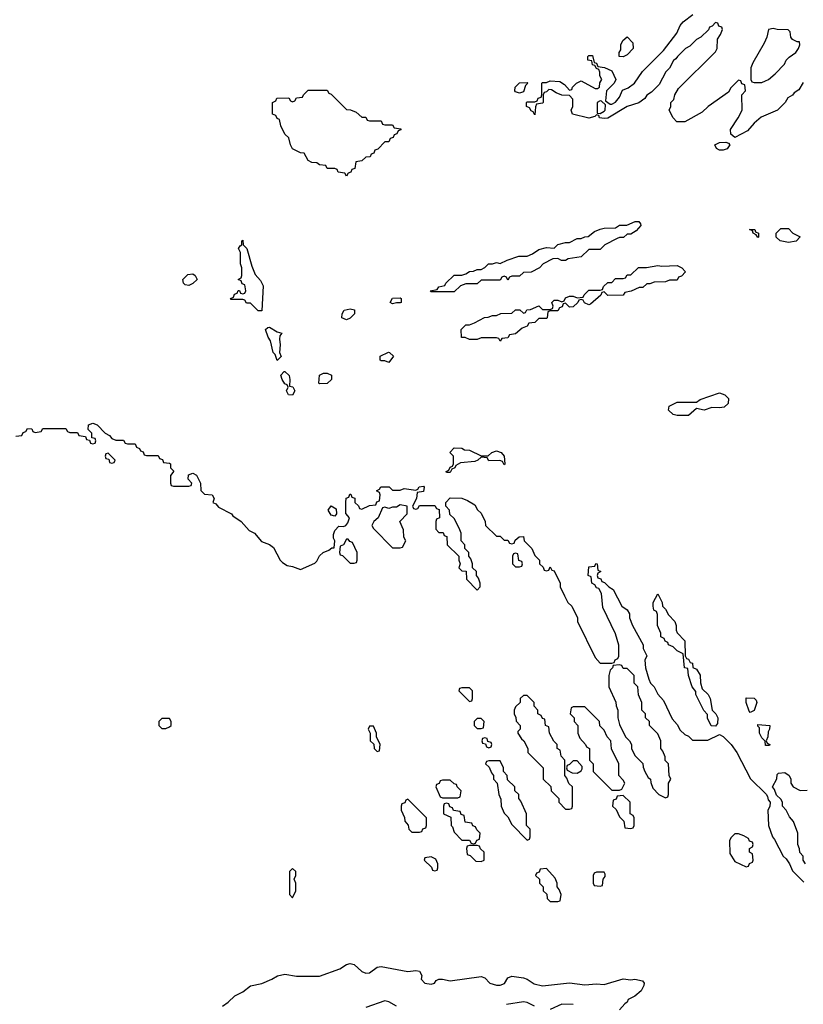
# Model space of a CAD drawing. Header units: inches. Extents: x 2710751 to 2829008, y 857003 to 965602.
# Tile 141 of 256: x 2744110 to 2748186, y 913819 to 918941. Entities that reach past the tile are written whole.
import ezdxf

# ---------------------------------------------------------------- set-up
doc = ezdxf.new("R2010")
doc.units = ezdxf.units.IN
doc.header["$MEASUREMENT"] = 0
doc.layers.add('C7941', color=7, linetype='Continuous')

msp = doc.modelspace()

# ---------------------------------------------------------------- linework, layer by layer
at = {"layer": 'C7941', "color": 2}
for points, elevation in [([(2748186.4, 918613.6), (2748163.6, 918576.4), (2748139.6, 918560.4), (2748130, 918548), (2748105.4, 918534.6), (2748092, 918510), (2748052, 918470), (2747966.4, 918433.6), (2747930, 918402), (2747896.8, 918363.2), (2747830, 918328), (2747810, 918346), (2747808, 918370), (2747848, 918430), (2747868, 918470), (2747866, 918550), (2747886, 918570), (2747882, 918602), (2747867.3, 918607.3), (2747862, 918622), (2747850, 918626), (2747810, 918586), (2747796.9, 918563.1), (2747692, 918490), (2747659.8, 918460.2), (2747570.6, 918409.4), (2747529.3, 918409.3), (2747508.7, 918430), (2747488, 918470), (2747498, 918490), (2747498, 918510), (2747513.6, 918526.4), (2747518, 918550), (2747536.4, 918583.6), (2747730, 918774), (2747738, 918790), (2747740.4, 918839.6), (2747756.4, 918863.6), (2747766, 918890), (2747762, 918902), (2747747.3, 918907.3), (2747742, 918922), (2747730, 918926), (2747712.7, 918907.3), (2747698, 918902), (2747692.7, 918887.3), (2747654, 918850), (2747630, 918838), (2747596.9, 918803.1), (2747574, 918790), (2747532, 918750), (2747523.6, 918736.4), (2747511.6, 918728.4), (2747491.1, 918688.9), (2747472, 918670), (2747436.9, 918603.1), (2747396.9, 918563.1), (2747371.6, 918548.4), (2747362, 918530), (2747330, 918508.7), (2747270, 918488.7), (2747170, 918429.3), (2747150, 918426), (2747126, 918430), (2747122, 918442), (2747110, 918446), (2747102, 918438), (2747070, 918429.2), (2746986, 918450), (2746978, 918470), (2746988, 918490), (2746987.3, 918527.3), (2746970, 918546), (2746930, 918548), (2746900.2, 918560.2), (2746876.4, 918576.4), (2746862, 918578), (2746850, 918566), (2746838, 918562), (2746834, 918550), (2746834, 918510), (2746830, 918506), (2746798, 918502), (2746792.7, 918487.3), (2746790, 918446), (2746782, 918462), (2746770, 918466), (2746762, 918482), (2746746, 918490), (2746746, 918510), (2746750, 918514), (2746790, 918514), (2746802, 918518), (2746808, 918532), (2746822, 918538), (2746826, 918550), (2746826, 918610), (2746830, 918614), (2746850, 918614), (2746870, 918622), (2746919.6, 918619.6), (2746943.6, 918603.6), (2746970, 918574), (2746982, 918578), (2746986, 918590), (2747006, 918610), (2747030, 918622), (2747103.6, 918583.6), (2747116.4, 918583.6), (2747126, 918590), (2747128.4, 918611.6), (2747138, 918630), (2747128.4, 918648.4), (2747127.3, 918667.3), (2747122, 918682), (2747110, 918686), (2747102, 918702), (2747090, 918706), (2747086, 918726), (2747066, 918730), (2747066, 918750), (2747070, 918754), (2747090, 918754), (2747098, 918718), (2747110, 918714), (2747118, 918698), (2747151.6, 918691.6), (2747190, 918674), (2747212, 918630), (2747202, 918610), (2747162, 918570), (2747158, 918518), (2747182, 918502), (2747190, 918501), (2747210, 918511.3), (2747230, 918538), (2747246, 918574), (2747274.5, 918585.5), (2747308.7, 918610), (2747349.5, 918670.5), (2747459.5, 918780.5), (2747529, 918870), (2747545.2, 918910), (2747561.2, 918930), (2747611.9, 918968.1)], 14), ([(2744090, 916774), (2744122, 916778), (2744127.3, 916792.7), (2744142, 916798), (2744150, 916814), (2744172.7, 916812.7), (2744178, 916798), (2744190, 916794), (2744222, 916798), (2744230, 916814), (2744350, 916814), (2744358, 916798), (2744370, 916794), (2744410, 916794), (2744418, 916778), (2744452.7, 916772.7), (2744458, 916758), (2744474, 916754), (2744478, 916738), (2744490, 916734), (2744502, 916738), (2744506, 916750), (2744502, 916762), (2744486, 916766), (2744486, 916790), (2744466, 916810), (2744467.3, 916832.7), (2744490, 916842), (2744512.7, 916832.7), (2744554, 916790), (2744578, 916778), (2744590, 916762), (2744610, 916754), (2744650, 916754), (2744658, 916738), (2744670, 916734), (2744710, 916734), (2744718, 916718), (2744734, 916710), (2744738, 916698), (2744752.7, 916692.7), (2744758, 916678), (2744770, 916674), (2744830, 916674), (2744838, 916658), (2744852.7, 916652.7), (2744858, 916638), (2744890, 916634), (2744894, 916630), (2744894, 916610), (2744912, 916592), (2744894, 916570), (2744894, 916530), (2744898, 916518), (2744910, 916514), (2744990, 916514), (2745002, 916518), (2745006, 916530), (2744986, 916550), (2744987.3, 916572.7), (2745010, 916582), (2745030, 916571.3), (2745050.7, 916530), (2745052, 916492), (2745072, 916472), (2745112, 916470), (2745122, 916450), (2745114, 916430), (2745130, 916422), (2745144.7, 916404.7), (2745212, 916370), (2745219.6, 916359.6), (2745262, 916330), (2745304, 916284), (2745331.3, 916270), (2745367.3, 916227.3), (2745410, 916211.3), (2745430, 916196), (2745464.7, 916130), (2745478, 916118), (2745501, 916101), (2745530, 916096), (2745570, 916081), (2745645.2, 916114.8), (2745656, 916124), (2745670, 916152), (2745688, 916170), (2745719, 916181), (2745734, 916194), (2745746, 916194), (2745748.7, 916230), (2745743.2, 916243.2), (2745743.2, 916263.2), (2745750, 916284.7), (2745770, 916306), (2745794.6, 916305.4), (2745806, 916310), (2745816.4, 916323.6), (2745826, 916350), (2745807.3, 916372.7), (2745806, 916430), (2745808.4, 916451.6), (2745822, 916458), (2745827.3, 916472.7), (2745832.7, 916472.7), (2745838, 916458), (2745852.7, 916452.7), (2745854, 916430), (2745872.7, 916412.7), (2745878, 916398), (2745890, 916394), (2745930, 916414), (2745962, 916418), (2745967.3, 916432.7), (2745982, 916438), (2745986, 916470), (2745982, 916482), (2745966, 916490), (2745982, 916498), (2745988.4, 916511.6), (2746031.6, 916511.6), (2746050, 916494), (2746090, 916494), (2746110, 916502), (2746170, 916494), (2746182, 916498), (2746188.4, 916511.6), (2746210, 916514), (2746214, 916510), (2746210, 916486), (2746178, 916482), (2746174, 916450), (2746154, 916410), (2746158, 916398), (2746170, 916394), (2746182, 916398), (2746190, 916414), (2746270, 916414), (2746278, 916398), (2746292.7, 916392.7), (2746294, 916350), (2746278, 916342), (2746274, 916330), (2746274, 916290), (2746290, 916274), (2746312.7, 916272.7), (2746318, 916258), (2746332.7, 916252.7), (2746334, 916210), (2746394, 916150), (2746394, 916130), (2746402, 916110), (2746394, 916090), (2746410, 916074), (2746432.7, 916072.7), (2746434, 916030), (2746490, 915974), (2746506, 915990), (2746506, 916010), (2746496.4, 916036.4), (2746486, 916050), (2746486, 916070), (2746466, 916090), (2746466, 916110), (2746456.4, 916136.4), (2746446, 916150), (2746446, 916170), (2746426, 916190), (2746426, 916210), (2746406, 916230), (2746406, 916270), (2746396.4, 916296.4), (2746370, 916346), (2746347.3, 916367.3), (2746346, 916390), (2746326, 916410), (2746326, 916430), (2746350, 916454), (2746410, 916452), (2746439.6, 916439.6), (2746476.9, 916416.9), (2746491.6, 916391.6), (2746510, 916374), (2746532, 916330), (2746534, 916310), (2746590, 916254), (2746610, 916254), (2746630, 916234), (2746650, 916234), (2746658, 916218), (2746670, 916214), (2746682, 916218), (2746687.3, 916232.7), (2746708.4, 916251.6), (2746730, 916252), (2746734, 916230), (2746774, 916190), (2746790, 916154), (2746814, 916130), (2746814, 916110), (2746832.7, 916092.7), (2746838, 916078), (2746850, 916074), (2746862, 916078), (2746870, 916094), (2746878, 916078), (2746890, 916074), (2746922, 916010), (2746922, 915990), (2746943.6, 915943.6), (2746962, 915910), (2746982, 915890), (2747012, 915830), (2747012, 915810), (2747103.6, 915623.6), (2747130, 915594), (2747190, 915594), (2747202, 915598), (2747208, 915612), (2747222, 915618), (2747226, 915630), (2747227.3, 915687.3), (2747210, 915746), (2747143.1, 915883.1), (2747136.4, 915956.4), (2747122, 915982), (2747110, 915986), (2747102, 916002), (2747086, 916010), (2747082, 916042), (2747068, 916050), (2747070, 916094), (2747102, 916098), (2747108, 916112), (2747114, 916110), (2747118, 916078), (2747134, 916070), (2747118, 916062), (2747114, 916050), (2747118, 916038), (2747132.7, 916032.7), (2747138, 916018), (2747152.7, 916012.7), (2747174, 915990), (2747196.9, 915976.9), (2747242, 915890), (2747270, 915872), (2747282, 915850), (2747282, 915830), (2747298, 915790), (2747354, 915690), (2747354, 915670), (2747371.6, 915631.6), (2747362, 915610), (2747364.7, 915570), (2747382, 915510), (2747391.3, 915490), (2747411.3, 915470), (2747430, 915432), (2747459.8, 915399.8), (2747503.6, 915303.6), (2747530, 915274), (2747545.4, 915245.4), (2747570, 915222), (2747590, 915214), (2747610, 915194), (2747690, 915194), (2747750, 915222), (2747770, 915212), (2747810.6, 915170.6), (2747841, 915130), (2747911.6, 914991.6), (2747992.7, 914912.7), (2747999.6, 914899.6), (2748003.6, 914883.6), (2748014, 914870), (2748011.6, 914848.4), (2748002, 914830), (2748004.7, 914750), (2748026, 914690), (2748037.3, 914677.3), (2748082, 914590), (2748096.9, 914576.9), (2748114, 914550), (2748130, 914514), (2748190, 914454)], 14), ([(2748198, 914550), (2748186, 914570), (2748186, 914590), (2748168.4, 914608.4), (2748167.3, 914627.3), (2748158, 914650), (2748158, 914710), (2748135.3, 914770), (2748114.6, 914794.6), (2748098, 914830), (2748078, 914850), (2748078, 914870), (2748070, 914886), (2748047.3, 914907.3), (2748036.4, 914936.4), (2748026, 914950), (2748048, 914992), (2748050, 915014), (2748058, 915022), (2748090, 915024.7), (2748112, 915010), (2748122, 914990), (2748122, 914970), (2748134, 914950), (2748170, 914932), (2748207.3, 914932.7)], 14), ([(2745165.2, 913810), (2745194.5, 913830), (2745230, 913864), (2745270, 913884), (2745310, 913916), (2745370, 913928), (2745422, 913950), (2745451.8, 913968.2), (2745490, 913976.3), (2745550, 913965.5), (2745670, 913966), (2745775.8, 914004.2), (2745810, 914027.3), (2745830, 914031), (2745850, 914027.3), (2745890, 913990.7), (2745910, 913982), (2745930, 913984), (2745970, 914013.4), (2745990, 914016.3), (2746129.1, 913990.9), (2746170, 913996), (2746190, 913991), (2746202, 913970), (2746198, 913950), (2746218, 913930), (2746250, 913923.8), (2746268.7, 913930), (2746277.2, 913942.8), (2746290, 913950.8), (2746310, 913950.7), (2746350, 913941), (2746510, 913964.7), (2746530, 913958), (2746556, 913930), (2746590, 913918.4), (2746610, 913919.3), (2746631.5, 913928.5), (2746650, 913958), (2746670, 913966), (2746730, 913958), (2746750, 913951), (2746785.5, 913925.5), (2746830, 913914.9), (2746969.5, 913930.5), (2747050, 913921.6), (2747110, 913926), (2747150, 913922), (2747250, 913951.3), (2747290, 913946.8), (2747310, 913951), (2747350, 913942), (2747358, 913930), (2747357.3, 913917.3), (2747342.8, 913890), (2747310, 913862), (2747276, 913844), (2747270.8, 913830), (2747257.3, 913822.7), (2747230.7, 913790)], 10), ([(2746070, 913809.6), (2746030, 913832.3), (2746010, 913837), (2745910, 913802.4)], 10), ([(2746788, 913810), (2746750, 913829.4), (2746730, 913832.7), (2746642.4, 913817.6)], 10), ([(2746990, 913819), (2746930, 913819.5), (2746870, 913792.3)], 10)]:
    msp.add_lwpolyline(points, dxfattribs=dict(at, elevation=elevation))
at = {"layer": 'C7941', "color": 2, "elevation": 14}
for points in [[(2747250, 918748), (2747228.7, 918748.7), (2747228, 918770), (2747236.4, 918783.6), (2747238, 918810), (2747248.4, 918831.6), (2747270, 918852), (2747299.6, 918819.6), (2747302, 918790), (2747270, 918758)], [(2748030, 918895.3), (2748004.7, 918890), (2747996, 918850), (2747982, 918818), (2747923.6, 918716.4), (2747914, 918690), (2747914, 918630), (2747918, 918618), (2747930, 918614), (2747970, 918614), (2747990, 918622), (2748006, 918630), (2748040.4, 918659.6), (2748088, 918710), (2748098, 918730), (2748113.6, 918746.4), (2748148, 918770), (2748162, 918790), (2748168, 918810), (2748166, 918826), (2748154, 918826), (2748130, 918838), (2748122, 918850), (2748118, 918878), (2748107.3, 918887.3), (2748051.1, 918888.9)], [(2746710, 918558), (2746690, 918566), (2746686, 918570), (2746688, 918590), (2746710, 918612), (2746750, 918614), (2746754, 918610), (2746742, 918598), (2746730, 918566)], [(2745890, 918434), (2745910, 918434), (2745918, 918418), (2745930, 918414), (2745990, 918414), (2745998, 918398), (2746010, 918394), (2746050, 918394), (2746058, 918378), (2746092.7, 918372.7), (2746092.7, 918367.3), (2746078, 918362), (2746072.7, 918347.3), (2746058, 918342), (2746052.7, 918327.3), (2746038, 918322), (2746030, 918306), (2746010, 918306), (2745972.7, 918267.3), (2745958, 918262), (2745952.7, 918247.3), (2745938, 918242), (2745932.7, 918227.3), (2745910, 918226), (2745890, 918206), (2745858, 918202), (2745852.7, 918167.3), (2745838, 918162), (2745832.7, 918147.3), (2745818, 918142), (2745810, 918126), (2745802, 918142), (2745767.3, 918147.3), (2745762, 918162), (2745750, 918166), (2745710, 918166), (2745702, 918182), (2745670, 918186), (2745656.4, 918196.4), (2745630, 918198), (2745610, 918208), (2745590, 918246), (2745570, 918248), (2745528.9, 918268.9), (2745518, 918290), (2745510, 918326), (2745490, 918346), (2745468.4, 918388.4), (2745462, 918422), (2745450, 918426), (2745442, 918442), (2745426, 918450), (2745426, 918510), (2745442, 918518), (2745447.3, 918532.7), (2745510, 918534), (2745518, 918518), (2745530, 918514), (2745542, 918518), (2745550, 918534), (2745582, 918538), (2745586, 918550), (2745610, 918574), (2745710, 918574), (2745718, 918558), (2745730, 918554), (2745810, 918474), (2745831.6, 918471.6), (2745859.6, 918459.6)], [(2747130, 918518), (2747114, 918510), (2747114, 918454), (2747130, 918452), (2747150, 918464.7), (2747155.3, 918470), (2747158, 918498), (2747136.4, 918516.4)], [(2747750, 918261.2), (2747735.3, 918270), (2747726, 918290), (2747750, 918302), (2747783.5, 918303.5), (2747798, 918298), (2747804.7, 918290), (2747790, 918269.2), (2747770, 918261.2)], [(2746928, 917688), (2746910, 917698), (2746883.6, 917696.4), (2746834, 917670), (2746814, 917650), (2746770, 917628), (2746730, 917626), (2746710, 917606), (2746670, 917606), (2746658, 917602), (2746650, 917586), (2746642, 917602), (2746630, 917606), (2746618, 917602), (2746610, 917586), (2746510, 917586), (2746490, 917566), (2746430, 917566), (2746403.6, 917556.4), (2746370, 917526), (2746250, 917526), (2746246, 917530), (2746282, 917538), (2746290, 917552), (2746322, 917558), (2746326, 917570), (2746370, 917612), (2746410, 917612), (2746430, 917618), (2746450, 917631.3), (2746470, 917632), (2746490, 917642), (2746510, 917642), (2746530, 917652), (2746549.2, 917670.8), (2746570, 917671.3), (2746590, 917678), (2746610, 917672), (2746646, 917690), (2746706, 917710), (2746750, 917711.3), (2746778, 917722), (2746810, 917744.7), (2746850, 917756), (2746890, 917752), (2746910, 917771.3), (2746950, 917782), (2746970, 917782), (2747010, 917802), (2747030, 917802), (2747050, 917812), (2747067.3, 917812.7), (2747100.2, 917839.8), (2747129.1, 917850.9), (2747150, 917856), (2747210, 917858), (2747230, 917871.3), (2747268.4, 917871.6), (2747311.6, 917891.6), (2747331.6, 917891.6), (2747339.6, 917879.6), (2747342, 917870), (2747316.9, 917843.1), (2747290, 917826), (2747270, 917826), (2747251.6, 917808.4), (2747230, 917808), (2747218, 917802), (2747154, 917770), (2747130, 917746), (2747070, 917746), (2747030, 917708), (2746963.6, 917696.4), (2746950, 917688)], [(2747950, 917808), (2747942, 917822), (2747926, 917830), (2747922, 917842), (2747906, 917850), (2747934, 917850), (2747938, 917838), (2747954, 917830), (2747954, 917810)], [(2748110, 917781.2), (2748066, 917790), (2748046, 917810), (2748046, 917830), (2748070, 917854), (2748110, 917854), (2748132, 917830), (2748170.9, 917810.9), (2748150, 917788)], [(2745350, 917426), (2745310, 917466), (2745290, 917466), (2745282, 917482), (2745270, 917486), (2745210, 917486), (2745206, 917490), (2745222, 917498), (2745227.3, 917512.7), (2745242, 917518), (2745247.3, 917532.7), (2745252.7, 917532.7), (2745258, 917518), (2745270, 917514), (2745282, 917518), (2745286, 917530), (2745282, 917562), (2745267.3, 917567.3), (2745262, 917582), (2745246, 917590), (2745262, 917598), (2745266, 917610), (2745266, 917650), (2745258, 917670), (2745258, 917730), (2745248.7, 917750), (2745256.4, 917763.6), (2745266, 917770), (2745266, 917790), (2745270, 917794), (2745272, 917770), (2745291.3, 917750), (2745318, 917658), (2745335.3, 917615.3), (2745363.5, 917583.5), (2745375.9, 917555.9), (2745370, 917426)], [(2744990, 917558), (2744970, 917562), (2744962, 917570), (2744958, 917590), (2744984, 917616), (2745010, 917618), (2745022, 917610), (2745034, 917590), (2745010, 917568)], [(2747170, 917506), (2747150, 917526), (2747138, 917522), (2747132.7, 917507.3), (2747079.6, 917460.4), (2747070, 917458), (2747048.4, 917468.4), (2747042, 917482), (2747030, 917486), (2747018, 917482), (2747014, 917470), (2746990, 917448), (2746970, 917446), (2746950, 917466), (2746938, 917462), (2746932.7, 917447.3), (2746918, 917442), (2746910, 917426), (2746870, 917426), (2746858, 917422), (2746854, 917390), (2746850, 917386), (2746810, 917386), (2746790, 917366), (2746758, 917362), (2746750, 917346), (2746723.6, 917336.4), (2746690, 917306), (2746658, 917302), (2746650, 917286), (2746618, 917282), (2746610, 917268), (2746602, 917282), (2746590, 917286), (2746510, 917286), (2746490, 917278), (2746450, 917278), (2746427.3, 917287.3), (2746408.4, 917288.4), (2746406, 917330), (2746430, 917354), (2746450, 917354), (2746476.4, 917363.6), (2746528.4, 917391.6), (2746547.3, 917392.7), (2746570, 917402), (2746590, 917402), (2746612.7, 917412.7), (2746670, 917414), (2746690, 917432), (2746711.6, 917431.6), (2746730, 917414), (2746742, 917418), (2746748.4, 917431.6), (2746767.3, 917432.7), (2746810, 917452), (2746830, 917434), (2746870, 917434), (2746882, 917438), (2746886, 917450), (2746878, 917470), (2746890, 917482), (2746910, 917482), (2746930, 917474), (2746942, 917478), (2746950, 917494), (2746970, 917502), (2746990, 917502), (2747010, 917494), (2747042, 917498), (2747046, 917510), (2747070, 917534), (2747130, 917534), (2747142, 917538), (2747147.3, 917552.7), (2747170, 917574), (2747190, 917574), (2747210, 917594), (2747250, 917594), (2747262, 917598), (2747270, 917614), (2747290, 917614), (2747328.4, 917651.6), (2747370, 917652), (2747430, 917662), (2747450, 917658), (2747530, 917662), (2747554, 917650), (2747574, 917630), (2747552.7, 917607.3), (2747538, 917602), (2747530, 917586), (2747490, 917586), (2747470, 917578), (2747410, 917575.3), (2747387.3, 917567.3), (2747372.7, 917567.3), (2747351.6, 917548.4), (2747332.7, 917547.3), (2747291.6, 917528.4), (2747258, 917522), (2747250, 917508)], [(2746050, 917462), (2746038, 917470), (2746050, 917492), (2746090, 917494), (2746094, 917490), (2746094, 917470), (2746090, 917468.7), (2746070, 917468.7)], [(2745810, 917379), (2745786, 917390), (2745788, 917410), (2745798, 917430), (2745830, 917436), (2745851.3, 917431.3), (2745852, 917410), (2745830, 917388.7)], [(2745450, 917168), (2745439, 917199), (2745429.3, 917209.3), (2745415.3, 917270), (2745402, 917290), (2745388, 917330), (2745400.4, 917339.6), (2745410, 917342), (2745450, 917318), (2745474, 917310), (2745463.6, 917296.4), (2745461, 917279), (2745464.7, 917250), (2745462, 917210), (2745470.8, 917189.2)], [(2746030, 917158), (2746010, 917166), (2745990, 917166), (2745986, 917170), (2745986, 917190), (2746028.4, 917211.6), (2746034, 917210), (2746054, 917190)], [(2745530, 916988), (2745508, 916990), (2745498, 917010), (2745506, 917030), (2745502, 917042), (2745490, 917046), (2745475.3, 917070), (2745468.9, 917091.1), (2745486, 917110), (2745490, 917111), (2745511, 917090), (2745516, 917070), (2745514, 917034), (2745531.1, 917031.1), (2745542, 917010)], [(2745670, 917046), (2745666, 917050), (2745668.9, 917091.1), (2745690, 917102), (2745710, 917102), (2745731.3, 917091.3), (2745731.6, 917068.4), (2745710, 917048)], [(2747750, 916921.2), (2747710, 916924), (2747670, 916909), (2747630, 916918), (2747590, 916882), (2747530, 916882), (2747510, 916888), (2747486, 916910), (2747488, 916930), (2747530, 916952), (2747630, 916952), (2747650, 916964.7), (2747750, 916999.1), (2747778, 916990), (2747798, 916970), (2747795.3, 916944.7), (2747774.8, 916925.2)], [(2746510, 916672), (2746547.3, 916672.7), (2746566, 916690), (2746590, 916698), (2746614, 916690), (2746631.1, 916671.1), (2746634, 916630), (2746630, 916626), (2746622, 916642), (2746607.3, 916647.3), (2746550, 916646), (2746542, 916662), (2746510, 916666), (2746494, 916650), (2746476.9, 916643.1), (2746403.6, 916636.4), (2746378, 916622), (2746374, 916610), (2746358, 916602), (2746350, 916586), (2746330, 916586), (2746328, 916590), (2746342, 916598), (2746350, 916614), (2746362, 916618), (2746366, 916630), (2746366, 916670), (2746348, 916690), (2746370, 916714), (2746410, 916712), (2746423.6, 916703.6), (2746450, 916702)], [(2744570, 916686), (2744558, 916682), (2744554, 916670), (2744558, 916658), (2744574, 916654), (2744578, 916638), (2744590, 916634), (2744602, 916638), (2744606, 916650)], [(2745750, 916358), (2745730, 916364), (2745715.3, 916390), (2745730, 916412), (2745756, 916396), (2745758, 916370)], [(2746090, 916418), (2746070, 916406), (2746050, 916406), (2746030, 916398), (2746010, 916406), (2745998, 916402), (2745974, 916350), (2745952, 916330), (2745942, 916310), (2745950, 916294), (2746050, 916194), (2746090, 916194), (2746102, 916198), (2746118, 916230), (2746108, 916250), (2746107.3, 916287.3), (2746088, 916330), (2746126, 916370), (2746126, 916410)], [(2745818, 916238), (2745810, 916238), (2745794, 916210), (2745778, 916202), (2745774, 916170), (2745778, 916158), (2745790, 916154), (2745830, 916114), (2745850, 916114), (2745862, 916118), (2745866, 916130), (2745866, 916170), (2745842, 916222), (2745827.3, 916227.3)], [(2746690, 916166), (2746678, 916162), (2746674, 916150), (2746674, 916110), (2746690, 916094), (2746710, 916094), (2746722, 916098), (2746726, 916110), (2746722, 916122), (2746707.3, 916127.3), (2746702, 916162)], [(2747730, 915266), (2747707.3, 915267.3), (2747688.4, 915308.4), (2747687.3, 915327.3), (2747668.4, 915348.4), (2747628, 915430), (2747627.3, 915447.3), (2747608, 915470), (2747588.9, 915528.9), (2747586, 915566), (2747568, 915570), (2747562, 915642), (2747530, 915658), (2747510, 915678), (2747486, 915690), (2747482, 915702), (2747468, 915708), (2747462, 915722), (2747446, 915730), (2747446, 915750), (2747428, 915790), (2747427.3, 915847.3), (2747422, 915862), (2747408, 915870), (2747406, 915890), (2747406, 915910), (2747430, 915954), (2747452, 915910), (2747454, 915890), (2747470, 915874), (2747484.7, 915844.7), (2747518, 915810), (2747524.7, 915790), (2747524.7, 915764.7), (2747531.1, 915751.1), (2747570.7, 915710.7), (2747572.7, 915632.7), (2747578, 915618), (2747590, 915614), (2747598, 915598), (2747610, 915594), (2747612, 915572), (2747630, 915562), (2747650.7, 915530.7), (2747651.1, 915491.1), (2747661, 915461), (2747690.9, 915430.9), (2747702, 915410), (2747712, 915350), (2747730.9, 915330.9), (2747742, 915310), (2747739.6, 915280.4)], [(2747230, 915586), (2747198, 915582), (2747194, 915570), (2747182, 915558), (2747174, 915530), (2747174, 915470), (2747211.6, 915391.6), (2747212.7, 915372.7), (2747222, 915350), (2747222, 915310), (2747230, 915274), (2747262, 915210), (2747282, 915190), (2747292, 915170), (2747292, 915150), (2747310, 915114), (2747351.6, 915071.6), (2747352.7, 915052.7), (2747362, 915030), (2747379.6, 914999.6), (2747392, 914990), (2747392.7, 914972.7), (2747403.6, 914943.6), (2747434, 914910), (2747470, 914894), (2747482, 914898), (2747486, 914910), (2747486, 914970), (2747498, 914990), (2747488, 915010), (2747486, 915070), (2747468.4, 915088.4), (2747467.3, 915107.3), (2747456.4, 915136.4), (2747446, 915150), (2747446, 915190), (2747430, 915226), (2747386, 915270), (2747386, 915290), (2747366, 915310), (2747366, 915330), (2747346, 915350), (2747346, 915390), (2747328.4, 915428.4), (2747326, 915470), (2747306, 915490), (2747306, 915530), (2747270, 915566), (2747250, 915566), (2747242, 915582)], [(2746450, 915466), (2746410, 915466), (2746398, 915462), (2746394, 915450), (2746450, 915394), (2746462, 915398), (2746466, 915410), (2746466, 915450)], [(2746750, 915426), (2746730, 915426), (2746714, 915410), (2746714, 915390), (2746690, 915366), (2746682, 915350), (2746682, 915330), (2746691.6, 915311.6), (2746692.7, 915292.7), (2746714, 915270), (2746714, 915250), (2746702, 915238), (2746702, 915230), (2746719.6, 915199.6), (2746732, 915190), (2746754, 915150), (2746754, 915130), (2746834, 915050), (2746834, 914990), (2746872.7, 914952.7), (2746874, 914930), (2746914, 914890), (2746914, 914870), (2746950, 914834), (2746970, 914834), (2746982, 914838), (2746986, 914850), (2746986, 914950), (2746967.3, 914967.3), (2746956.4, 914996.4), (2746946, 915010), (2746946, 915090), (2746926, 915110), (2746922, 915142), (2746906, 915150), (2746906, 915170), (2746888.4, 915188.4), (2746866, 915230), (2746862, 915262), (2746846, 915270), (2746842, 915302), (2746830, 915306), (2746822, 915322), (2746806, 915330), (2746806, 915350), (2746786, 915370), (2746786, 915390)], [(2747050, 915366), (2746990, 915366), (2746978, 915362), (2746974, 915330), (2746994, 915310), (2746994, 915290), (2747014, 915270), (2747014, 915230), (2747023.6, 915203.6), (2747054, 915170), (2747058, 915158), (2747074, 915150), (2747074, 915090), (2747094, 915070), (2747094, 915030), (2747190, 914934), (2747230, 914934), (2747242, 914938), (2747258, 914970), (2747250, 914986), (2747226, 915010), (2747226, 915070), (2747188, 915148), (2747186, 915190), (2747166, 915210), (2747150, 915246), (2747127.3, 915267.3), (2747126, 915290)], [(2747910, 915338), (2747904.7, 915344.7), (2747888.9, 915388.9), (2747890, 915414), (2747930, 915412), (2747942, 915402), (2747944.7, 915390), (2747930, 915348)], [(2744890, 915306), (2744850, 915306), (2744834, 915290), (2744834, 915270), (2744850, 915254), (2744870, 915254), (2744890, 915262), (2744898, 915270), (2744898, 915290)], [(2745950, 915266), (2745930, 915266), (2745922, 915250), (2745934, 915230), (2745934, 915190), (2745952.7, 915172.7), (2745954, 915150), (2745970, 915134), (2745982, 915138), (2745986, 915170), (2745966, 915210), (2745966, 915230)], [(2746510, 915306), (2746490, 915306), (2746474, 915290), (2746474, 915270), (2746490, 915254), (2746510, 915254), (2746522, 915258), (2746526, 915290)], [(2747990, 915166), (2747987.3, 915187.3), (2747970, 915206), (2747958, 915230), (2747958, 915258), (2747950, 915266), (2747950, 915274), (2748012, 915270), (2748011.3, 915250), (2748003.6, 915236.4), (2748002, 915210), (2747994, 915190), (2747998, 915178), (2748012, 915170), (2748010, 915166)], [(2746530, 915206), (2746518, 915202), (2746514, 915190), (2746518, 915178), (2746534, 915174), (2746538, 915158), (2746550, 915154), (2746562, 915158), (2746566, 915170), (2746562, 915182), (2746546, 915186), (2746542, 915202)], [(2746610, 915086), (2746550, 915086), (2746538, 915082), (2746534, 915070), (2746552.7, 915052.7), (2746563.6, 915023.6), (2746574, 915010), (2746574, 914990), (2746594, 914970), (2746602, 914910), (2746612.7, 914887.3), (2746614, 914850), (2746630, 914814), (2746650, 914794), (2746670, 914754), (2746750, 914674), (2746762, 914678), (2746766, 914690), (2746766, 914730), (2746746, 914750), (2746746, 914810), (2746716.4, 914876.4), (2746706, 914890), (2746706, 914910), (2746686, 914930), (2746686, 914950), (2746647.3, 914987.3), (2746646, 915010), (2746626, 915030), (2746626, 915050)], [(2747010, 915086), (2746990, 915086), (2746970, 915066), (2746958, 915062), (2746954, 915050), (2746958, 915038), (2746983.6, 915023.6), (2747010, 915022), (2747030, 915034), (2747036.4, 915043.6), (2747036.4, 915056.4)], [(2746350, 914986), (2746310, 914986), (2746298, 914982), (2746292.7, 914967.3), (2746278, 914962), (2746274, 914950), (2746298, 914898), (2746310, 914894), (2746390, 914894), (2746402, 914898), (2746406, 914930), (2746386, 914950), (2746382, 914962), (2746370, 914966)], [(2747250, 914906), (2747218, 914902), (2747212.7, 914887.3), (2747198, 914882), (2747194, 914850), (2747212.7, 914832.7), (2747230, 914794), (2747252.7, 914772.7), (2747258, 914738), (2747290, 914734), (2747302, 914738), (2747306, 914750), (2747306, 914790), (2747302, 914802), (2747286, 914810), (2747286, 914870)], [(2746130, 914886), (2746118, 914882), (2746112.7, 914867.3), (2746098, 914862), (2746094, 914850), (2746094, 914830), (2746111.6, 914791.6), (2746112.7, 914772.7), (2746131.6, 914751.6), (2746134, 914730), (2746150, 914714), (2746190, 914714), (2746202, 914718), (2746208, 914732), (2746222, 914738), (2746226, 914750), (2746226, 914790)], [(2746330, 914866), (2746318, 914862), (2746314, 914850), (2746314, 914810), (2746352.7, 914792.7), (2746354, 914750), (2746362, 914742), (2746370, 914714), (2746410, 914674), (2746450, 914674), (2746458, 914658), (2746470, 914654), (2746482, 914658), (2746487.3, 914672.7), (2746502, 914678), (2746506, 914710), (2746487.3, 914727.3), (2746482, 914742), (2746467.3, 914747.3), (2746462, 914762), (2746427.3, 914767.3), (2746422, 914802), (2746407.3, 914807.3), (2746402, 914822), (2746367.3, 914827.3), (2746362, 914842), (2746347.3, 914847.3), (2746342, 914862)], [(2747850, 914706), (2747830, 914706), (2747810, 914686), (2747802, 914670), (2747803.6, 914603.6), (2747830, 914562), (2747890, 914534), (2747902, 914538), (2747907.3, 914552.7), (2747922, 914558), (2747926, 914570), (2747922, 914602), (2747906, 914610), (2747906, 914630), (2747922, 914638), (2747926, 914650), (2747922, 914662), (2747907.3, 914667.3), (2747902, 914682), (2747876.4, 914696.4)], [(2746490, 914646), (2746450, 914646), (2746438, 914642), (2746434, 914630), (2746438, 914598), (2746452.7, 914592.7), (2746483.6, 914563.6), (2746510, 914562), (2746526, 914570), (2746526, 914610), (2746507.3, 914627.3), (2746502, 914642)], [(2746250, 914586), (2746218, 914582), (2746214, 914570), (2746252.7, 914532.7), (2746258, 914518), (2746270, 914514), (2746282, 914518), (2746286, 914530), (2746286, 914550), (2746274.6, 914574.6)], [(2745530, 914526), (2745514, 914510), (2745514, 914390), (2745530, 914374), (2745546, 914410), (2745546, 914450), (2745538, 914470), (2745546, 914490), (2745546, 914510)], [(2746850, 914526), (2746818, 914522), (2746812.7, 914507.3), (2746798, 914502), (2746794, 914490), (2746814, 914470), (2746814, 914450), (2746834, 914430), (2746834, 914410), (2746852.7, 914392.7), (2746854, 914370), (2746870, 914354), (2746910, 914354), (2746922, 914358), (2746926, 914390), (2746916.4, 914416.4), (2746906, 914430), (2746906, 914450), (2746896.4, 914476.4)], [(2747150, 914506), (2747110, 914506), (2747098, 914502), (2747094, 914490), (2747094, 914450), (2747098, 914438), (2747130, 914434), (2747142, 914438), (2747146, 914470), (2747156.4, 914483.6), (2747156.4, 914496.4)]]:
    msp.add_lwpolyline(points, close=True, dxfattribs=at)

doc.saveas('drawing.dxf')
